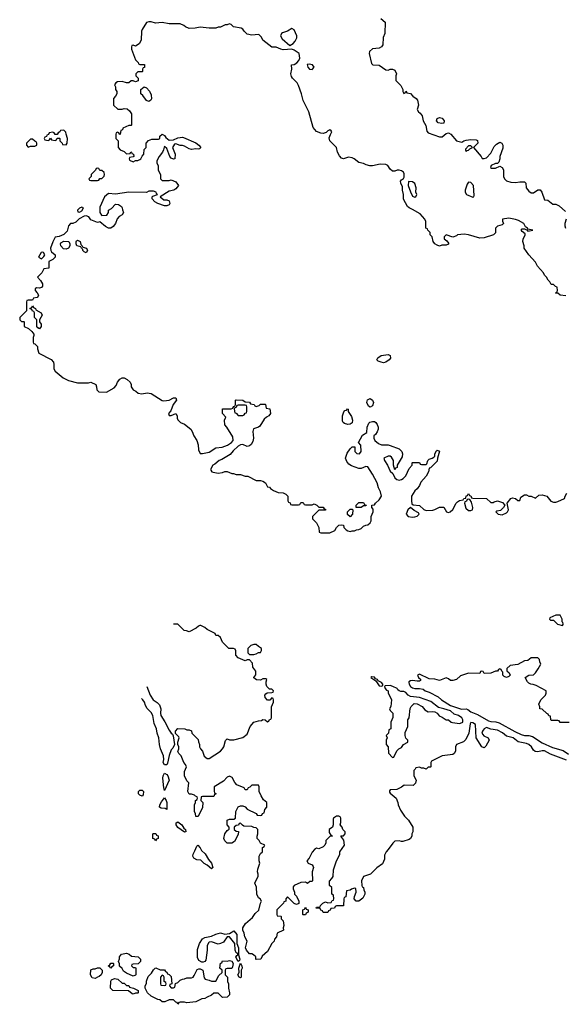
# Model space of a CAD drawing. Header units: inches. Extents: x 2535814 to 2694957, y 540737 to 728403.
# Tile 12 of 106: x 2543794 to 2548676, y 636586 to 645394. Entities that reach past the tile are written whole.
import ezdxf

# ---------------------------------------------------------------- set-up
doc = ezdxf.new("R2010")
doc.units = ezdxf.units.IN
doc.header["$MEASUREMENT"] = 0
doc.layers.add('C5643', color=7, linetype='Continuous')
doc.layers.add('C5644', color=7, linetype='Continuous')

msp = doc.modelspace()

# ---------------------------------------------------------------- linework, layer by layer
at = {"layer": 'C5643', "color": 5, "elevation": 40}
for points in [[(2548687, 638770), (2548544.5, 638824.5), (2548490, 638852.1), (2548470, 638854.7), (2548430, 638845.1), (2548407.7, 638847.7), (2548390, 638858), (2548372.8, 638890), (2548349.6, 638910), (2548330, 638918.8), (2548255.3, 638935.3), (2548210, 638969.7), (2548150, 638984.2), (2548113.9, 639013.9), (2548070, 639037.3), (2548010, 639048.3), (2547970, 639061), (2547950, 639050.9), (2547940.6, 639039.4), (2547933.8, 639030), (2547930.3, 639010), (2547947.7, 638987.7), (2547986, 638970), (2547995.5, 638950), (2547964.4, 638895.6), (2547950, 638879.3), (2547930, 638889.3), (2547876.9, 638970), (2547871.1, 639090), (2547850, 639105.2), (2547832, 639108), (2547825.4, 639094.6), (2547814, 639010), (2547785.4, 638954.6), (2547765.4, 638934.6), (2547702, 638910), (2547692, 638890), (2547694, 638850), (2547682, 638830), (2547670, 638822), (2547572.7, 638807.3), (2547478, 638762), (2547474, 638750), (2547474, 638710), (2547470, 638706), (2547450, 638706), (2547431.6, 638688.4), (2547410, 638698), (2547390, 638698), (2547370, 638708), (2547338, 638702), (2547334, 638690), (2547322, 638678), (2547322, 638630), (2547342, 638590), (2547335.3, 638564.7), (2547316, 638544), (2547232.7, 638547.3), (2547211.6, 638528.4), (2547170, 638508), (2547110, 638506), (2547103.6, 638496.4), (2547103.6, 638483.6), (2547110, 638474), (2547162, 638430), (2547178, 638390), (2547181, 638370), (2547202, 638322), (2547238, 638270), (2547274, 638234), (2547310.7, 638170.7), (2547311.6, 638128.4), (2547302, 638110), (2547302, 638090), (2547292, 638070), (2547279.8, 638060.2), (2547223.1, 638043.1), (2547210, 638042), (2547190, 638048), (2547150, 638046), (2547131.6, 638028.4), (2547092, 637970), (2547072, 637950), (2547059.6, 637920.4), (2547056.9, 637883.1), (2547038.8, 637841.2), (2546990, 637808), (2546934, 637750), (2546871.6, 637728.4), (2546852, 637690), (2546854, 637650), (2546858, 637638), (2546871.6, 637631.6), (2546872, 637610), (2546882, 637590), (2546882, 637570), (2546863.6, 637536.4), (2546830, 637508.7), (2546806, 637510), (2546786, 637530), (2546788.4, 637551.6), (2546806, 637590), (2546802, 637622), (2546790, 637626), (2546763.6, 637616.4), (2546750, 637606), (2546718, 637602), (2546712, 637548), (2546698, 637542), (2546694, 637530), (2546692.7, 637467.3), (2546630, 637466), (2546618, 637462), (2546610, 637446), (2546578, 637442), (2546572.7, 637427.3), (2546558, 637422), (2546550, 637406), (2546510, 637406), (2546502, 637422), (2546487.3, 637427.3), (2546482, 637442), (2546446, 637446), (2546450, 637454), (2546482, 637458), (2546486, 637470), (2546506, 637490), (2546530, 637502), (2546550, 637494), (2546582, 637498), (2546590, 637514), (2546602, 637518), (2546606, 637530), (2546602, 637562), (2546586, 637570), (2546586, 637630), (2546566, 637650), (2546567.3, 637687.3), (2546588, 637710), (2546598, 637730), (2546602, 637790), (2546628, 637870), (2546642, 637890), (2546657.2, 637930), (2546659, 637950), (2546699, 638010), (2546692.9, 638052.9), (2546666, 638090), (2546670, 638094), (2546690, 638094), (2546706, 638110), (2546706, 638130), (2546686, 638150), (2546678, 638170), (2546662, 638190), (2546668.9, 638211.1), (2546668.7, 638250), (2546662, 638262), (2546650, 638268.7), (2546630, 638268), (2546602, 638250), (2546598, 638242), (2546598, 638190), (2546592, 638170), (2546562, 638150), (2546563.6, 638123.6), (2546578, 638098), (2546594, 638090), (2546570, 638086), (2546534, 638050), (2546534, 638030), (2546524.7, 638010), (2546510, 637995.3), (2546470, 637978), (2546450, 637982), (2546432, 637970), (2546410, 637948), (2546385.4, 637894.6), (2546364.7, 637870), (2546374, 637850), (2546410, 637834), (2546419.6, 637819.6), (2546422, 637810), (2546411.3, 637770), (2546414, 637690), (2546410, 637686), (2546390, 637686), (2546370, 637668), (2546350, 637678), (2546310, 637675.3), (2546250, 637648), (2546242, 637638), (2546239.6, 637619.6), (2546252, 637590), (2546252.7, 637572.7), (2546270, 637554), (2546292, 637510), (2546292.7, 637487.3), (2546270, 637478), (2546250, 637488), (2546190, 637546), (2546174, 637530), (2546174, 637510), (2546158, 637502), (2546154, 637490), (2546094, 637430), (2546094, 637390), (2546098, 637378), (2546130, 637374), (2546134, 637370), (2546134, 637350), (2546151.6, 637331.6), (2546158, 637290), (2546152, 637270), (2546154, 637250), (2546098, 637222), (2546092, 637190), (2546072.7, 637167.3), (2546072, 637150), (2546051.1, 637128.9), (2546010, 637058), (2545964.7, 637015.3), (2545952, 636990), (2545910, 636986), (2545906, 636990), (2545906, 637010), (2545886, 637030), (2545870, 637038), (2545850, 637038), (2545822, 637070), (2545815.3, 637090), (2545828.7, 637150), (2545809.4, 637189.4), (2545802, 637222), (2545790, 637248), (2545789.3, 637270), (2545814, 637310), (2545877.2, 637362.8), (2545902, 637398), (2545932.5, 637427.5), (2545948.7, 637491.3), (2545958, 637510), (2545946, 637530), (2545930, 637538), (2545915.3, 637570), (2545913.6, 637633.6), (2545898, 637670), (2545928.4, 637731.6), (2545928.7, 637750), (2545922, 637770), (2545924.7, 637795.3), (2545942, 637850), (2545935.3, 637870), (2545938, 637910), (2545950, 637934), (2545966, 637950), (2545966, 637990), (2545982, 637998), (2545986, 638010), (2545950, 638026), (2545938, 638050), (2545918, 638070), (2545918, 638090), (2545926, 638110), (2545926, 638150), (2545910, 638166), (2545888.4, 638168.4), (2545870, 638178), (2545800.4, 638180.4), (2545787.3, 638187.3), (2545770, 638206), (2545758, 638202), (2545752.7, 638187.3), (2545730, 638186), (2545714, 638170), (2545714, 638150), (2545730, 638134), (2545752, 638132), (2545750, 638106), (2545716.9, 638043.1), (2545691.6, 638028.4), (2545650, 638026), (2545628.4, 638048.4), (2545622, 638070), (2545629.3, 638110.7), (2545650, 638142), (2545667.3, 638152.7), (2545668, 638170), (2545649, 638190), (2545650, 638234), (2545670, 638242), (2545710, 638242), (2545726, 638250), (2545728, 638310), (2545750, 638352), (2545770, 638362), (2545790, 638362), (2545810, 638352), (2545830, 638332), (2545910, 638294), (2545918, 638278), (2545950, 638274), (2545962, 638278), (2545967.3, 638292.7), (2545982, 638298), (2545986, 638330), (2546006, 638350), (2546006, 638390), (2545976.4, 638416.4), (2545955.3, 638450), (2545938, 638490), (2545938, 638530), (2545930, 638546), (2545870, 638546), (2545852.7, 638527.3), (2545838, 638522), (2545830, 638506), (2545810, 638506), (2545802, 638522), (2545738, 638550), (2545718, 638570), (2545694.6, 638614.6), (2545670, 638628), (2545650, 638618), (2545616.8, 638583.2), (2545534, 638530), (2545534, 638490), (2545538, 638478), (2545552, 638470), (2545538, 638462), (2545530, 638446), (2545430, 638446), (2545418, 638442), (2545414, 638410), (2545431.3, 638391.3), (2545430, 638346), (2545390, 638266), (2545370, 638266), (2545368, 638290), (2545358, 638310), (2545358, 638370), (2545366, 638390), (2545366, 638410), (2545382, 638418), (2545386, 638430), (2545382, 638442), (2545367.3, 638447.3), (2545358, 638458), (2545330, 638466), (2545310, 638466), (2545298, 638490), (2545307.3, 638567.3), (2545290, 638586), (2545268, 638630), (2545268, 638670), (2545286, 638710), (2545278, 638730), (2545262, 638750), (2545238, 638810), (2545218, 638830), (2545208.9, 638848.9), (2545218, 638870), (2545218, 638890), (2545208, 638910), (2545208, 638930), (2545222, 638970), (2545219, 638979), (2545188, 639008), (2545188.4, 639028.4), (2545210, 639054), (2545271.1, 639051.1), (2545290, 639042), (2545310, 639042), (2545331.1, 639031.1), (2545334, 639010), (2545390, 638954), (2545392.7, 638932.7), (2545402, 638910), (2545402, 638890), (2545411.1, 638871.1), (2545430.7, 638850.7), (2545446, 638806), (2545470, 638784.7), (2545490, 638784.7), (2545590, 638851.3), (2545608.7, 638870), (2545622, 638890), (2545634.6, 638945.4), (2545650, 638962), (2545672.7, 638952.7), (2545710, 638951.3), (2545790, 638971.3), (2545830, 639002), (2545855.3, 639070), (2545889.1, 639110.9), (2545930, 639122), (2545956.4, 639123.6), (2545970, 639134), (2545991.6, 639131.6), (2546010, 639114), (2546022, 639118), (2546030, 639134), (2546042, 639138), (2546046, 639150), (2546047.3, 639247.3), (2546066, 639290), (2546066, 639310), (2546062, 639322), (2546050, 639326), (2546032, 639308), (2546010, 639308), (2545989.1, 639329.1), (2545988, 639350), (2545996.4, 639363.6), (2546008.4, 639371.6), (2546050, 639374), (2546062, 639378), (2546066, 639390), (2546050, 639406), (2546030, 639406), (2546006, 639430), (2545998, 639450), (2545998, 639470), (2546006, 639490), (2545996.4, 639496.4), (2545970, 639498), (2545950, 639486), (2545912.7, 639487.3), (2545890, 639506), (2545888, 639510), (2545907.3, 639532.7), (2545907.3, 639567.3), (2545880.4, 639600.4), (2545876.4, 639636.4), (2545850, 639666), (2545830, 639666), (2545810, 639658), (2545750, 639686), (2545728.4, 639708.4), (2545727.3, 639747.3), (2545722, 639762), (2545707.3, 639767.3), (2545666, 639770), (2545610, 639826), (2545590, 639866), (2545570, 639886), (2545550, 639886), (2545542, 639902), (2545470, 639938), (2545450, 639958), (2545414.6, 639974.6), (2545405.4, 639974.6), (2545394, 639970), (2545374, 639950), (2545310, 639918), (2545287.3, 639927.3), (2545266, 639930), (2545210, 639986), (2545170, 639986)], [(2548592.6, 640000), (2548606.4, 639986.4), (2548650, 639974), (2548658, 639982), (2548658, 639990), (2548652.8, 640000)], [(2548710, 639106), (2548630, 639106), (2548622, 639122), (2548610, 639126), (2548550, 639126), (2548546, 639130), (2548542, 639162), (2548530, 639166), (2548522, 639182), (2548510, 639186), (2548470, 639226), (2548448.9, 639228.9), (2548447.3, 639247.3), (2548438, 639270), (2548458, 639310), (2548498, 639350), (2548506, 639370), (2548506, 639390), (2548416.4, 639436.4), (2548387.3, 639447.3), (2548368.4, 639448.4), (2548350, 639458), (2548338, 639470), (2548318, 639510), (2548348.4, 639531.6), (2548390, 639534), (2548410, 639552), (2548433.6, 639586.4), (2548458, 639630), (2548448.4, 639648.4), (2548446, 639670), (2548430, 639686), (2548370, 639686), (2548339.6, 639660.4), (2548310, 639658), (2548250, 639626), (2548183.6, 639616.4), (2548154, 639590), (2548154, 639570), (2548174, 639550), (2548182, 639530), (2548170, 639518), (2548151.1, 639508.9), (2548130, 639518), (2548118, 639530), (2548118, 639558), (2548107.3, 639567.3), (2548102, 639582), (2548090, 639586), (2548078, 639582), (2548070, 639566), (2548050, 639566), (2548010, 639548), (2547950, 639546), (2547942, 639562), (2547930, 639566), (2547918, 639562), (2547910, 639546), (2547810, 639548.7), (2547736.9, 639523.1), (2547702, 639490), (2547670, 639482), (2547650, 639482), (2547630, 639498), (2547610, 639506), (2547550, 639482), (2547510, 639495.3), (2547456.4, 639496.4), (2547370, 639538), (2547354, 639530), (2547362, 639510), (2547382, 639490), (2547376.9, 639483.1), (2547370, 639478), (2547350, 639475.3), (2547310, 639482.7), (2547290, 639479.3), (2547276, 639470), (2547275.3, 639464.7), (2547277.6, 639450), (2547291.8, 639430), (2547310, 639418.2), (2547330, 639410.3), (2547370.5, 639410.5), (2547404.7, 639404.7), (2547422.8, 639390), (2547459.2, 639379.2), (2547537.3, 639337.3), (2547569.5, 639309.5), (2547650, 639260.2), (2547747.1, 639227.1), (2547789.3, 639229.3), (2547804.1, 639224.1), (2547830, 639203.2), (2547890, 639179), (2547990, 639122.9), (2548010, 639115.2), (2548053.4, 639113.4), (2548084, 639104), (2548225.6, 639025.6), (2548280.4, 639000.4), (2548310, 638991), (2548350, 638989.3), (2548381.8, 638981.8), (2548470, 638924.7), (2548562.7, 638882.7), (2548656.6, 638856.6), (2548704.5, 638824.5)], [(2544930.3, 639429.8), (2544960.8, 639350), (2544989.5, 639309.5), (2545025.1, 639285.1), (2545044.8, 639264.8), (2545057.1, 639230), (2545052.8, 639190), (2545056.9, 639170), (2545093.8, 639113.8), (2545130, 639038.8), (2545150, 639011), (2545162, 639002), (2545167.5, 638987.5), (2545178, 638910), (2545163.4, 638876.6), (2545150, 638861.2), (2545130.6, 638810.6), (2545117.3, 638742.7), (2545110, 638729.5), (2545090, 638727), (2545078, 638750), (2545083.1, 638776.9), (2545080.4, 638810), (2545054.6, 638870), (2545045.3, 638910), (2545039.2, 638970), (2545023.6, 639010), (2545016.9, 639050), (2544996.8, 639096.8), (2544985.1, 639170), (2544970, 639195.6), (2544933.5, 639233.5), (2544919.1, 639259.1), (2544910, 639288.7), (2544895.1, 639310), (2544883.1, 639320.3)]]:
    msp.add_lwpolyline(points, dxfattribs=at)
for points in [[(2545910, 639806), (2545890, 639806), (2545863.6, 639796.4), (2545834, 639770), (2545834, 639730), (2545850, 639714), (2545890, 639714), (2545910, 639722), (2545930, 639734), (2545950, 639734), (2545958, 639750), (2545958, 639770), (2545930, 639786)], [(2546944.1, 639515.9), (2546936, 639510), (2546979.9, 639479.9), (2547010, 639436), (2547030, 639430.8), (2547042, 639438), (2547043.7, 639450), (2547030, 639466), (2547000.1, 639480.1), (2546995.1, 639490), (2546978, 639498), (2546970, 639512)], [(2547110, 639436.4), (2547064.9, 639435.1), (2547058, 639430), (2547064.7, 639410), (2547076.9, 639396.9), (2547091.3, 639390), (2547092, 639372), (2547122, 639310), (2547114, 639250), (2547102, 639230), (2547110, 639214), (2547134, 639190), (2547132.7, 639152.7), (2547114, 639110), (2547114, 639050), (2547098, 639042), (2547094, 639010), (2547074, 638990), (2547082, 638970), (2547074, 638950), (2547074, 638910), (2547092, 638890), (2547092.7, 638832.7), (2547130, 638794), (2547142, 638798), (2547170, 638854), (2547186, 638870), (2547210, 638882), (2547228.9, 638911.1), (2547266, 638930), (2547266, 638950), (2547250, 638966), (2547242, 638990), (2547243.1, 639016.9), (2547268, 639070), (2547268, 639130), (2547278, 639150), (2547288.9, 639231.1), (2547298, 639250), (2547324, 639276), (2547350, 639274.8), (2547396, 639250), (2547419.8, 639219.8), (2547450, 639202), (2547490, 639204.7), (2547510, 639201), (2547530.7, 639190.7), (2547546, 639166), (2547575.3, 639155.3), (2547610, 639132), (2547631.6, 639131.6), (2547654, 639110), (2547665.4, 639105.4), (2547730, 639098), (2547754, 639106), (2547758, 639110), (2547759, 639130), (2547751.5, 639150), (2547719, 639170), (2547681.4, 639181.4), (2547649.2, 639210), (2547588, 639230), (2547540.1, 639240.1), (2547473.4, 639293.4), (2547370, 639330.7), (2547290, 639338.4), (2547270, 639351.6), (2547250, 639376.4), (2547230, 639384.7), (2547204.1, 639384.1), (2547190, 639388.7), (2547177.7, 639397.7), (2547170.6, 639410.5), (2547132.3, 639430)], [(2545090, 638498), (2545082.9, 638522.9), (2545074.3, 638610), (2545076.9, 638630), (2545090, 638654.4), (2545110, 638643), (2545120.4, 638630), (2545132, 638590)], [(2544890, 638448), (2544870, 638458), (2544858, 638470), (2544858, 638490), (2544870, 638502), (2544890, 638502), (2544902, 638490), (2544899.6, 638460.4)], [(2545110, 638329.4), (2545096.4, 638336.4), (2545060.4, 638340.4), (2545046, 638350), (2545048, 638370), (2545061.5, 638398.5), (2545090, 638432), (2545104.9, 638410), (2545110, 638392)], [(2545270, 638126), (2545207.6, 638167.6), (2545195.1, 638190), (2545194, 638210), (2545210, 638217.1), (2545244.9, 638190), (2545262.8, 638162.8), (2545278.8, 638150), (2545282, 638130)], [(2545010, 638048), (2545002, 638062), (2544986, 638070), (2544986, 638110), (2544990, 638114), (2545012.7, 638112.7), (2545018, 638098), (2545031.6, 638091.6), (2545032, 638070), (2545018, 638062)], [(2545510, 637799), (2545471.8, 637831.8), (2545445.1, 637845.1), (2545414.2, 637874.2), (2545378.6, 637878.6), (2545352.7, 637892.7), (2545344, 637910), (2545345.2, 637930), (2545362, 637958), (2545378.6, 638001.4), (2545388.7, 638010), (2545410, 637986.8), (2545422.2, 637962.2), (2545452.6, 637932.6), (2545482, 637882), (2545510.4, 637850), (2545521, 637810)], [(2546330, 637386), (2546326, 637390), (2546326, 637430), (2546342, 637438), (2546350, 637454), (2546358, 637438), (2546374, 637430), (2546374, 637410), (2546358, 637402), (2546350, 637386)], [(2545750, 636968), (2545728.7, 637008.7), (2545736.4, 637023.6), (2545746, 637030), (2545742, 637042), (2545730, 637046), (2545722, 637070), (2545718, 637130), (2545670, 637189), (2545650, 637188.7), (2545618, 637142), (2545590.9, 637129.1), (2545570, 637124), (2545510, 637144), (2545490, 637142), (2545483.5, 637136.5), (2545471, 637110), (2545471, 637070), (2545458.8, 636981.2), (2545451.1, 636968.9), (2545436.9, 636963.1), (2545423.1, 636963.1), (2545397.2, 636977.2), (2545383.7, 637003.7), (2545384.7, 637075.3), (2545402, 637130), (2545429.5, 637170.5), (2545450, 637184.7), (2545510, 637194.8), (2545550, 637214), (2545590, 637224), (2545630, 637214.8), (2545670, 637218.8), (2545710, 637244), (2545736.3, 637210), (2545736, 637130), (2545751.3, 637090), (2545751.3, 637030), (2545764.7, 636990), (2545762, 636978)], [(2544810, 636914), (2544830, 636914), (2544834, 636910), (2544834, 636850), (2544830, 636846), (2544810, 636838), (2544750, 636866), (2544723.1, 636883.1), (2544710, 636906), (2544688.4, 636928.4), (2544687.3, 636947.3), (2544678, 636970), (2544687.3, 636992.7), (2544688.4, 637011.6), (2544704.7, 637035.3), (2544750, 637042.8), (2544773.2, 637033.2), (2544795.3, 637015.3), (2544854, 637010), (2544874, 636990), (2544874, 636970), (2544852.7, 636947.3), (2544810, 636946), (2544798, 636942), (2544794, 636930)], [(2545610, 636648), (2545570, 636686), (2545530, 636686), (2545511.6, 636668.4), (2545471.6, 636648.4), (2545450, 636638), (2545423.6, 636636.4), (2545371.1, 636608.9), (2545290, 636598), (2545270, 636606), (2545230, 636606), (2545218, 636602), (2545210, 636586), (2545202, 636602), (2545190, 636606), (2545170, 636626), (2545130, 636626), (2545091.6, 636608.4), (2545070, 636608), (2545047.3, 636627.3), (2545030, 636628), (2544970, 636658), (2544938, 636690), (2544918, 636730), (2544918, 636750), (2544927.3, 636772.7), (2544928.4, 636791.6), (2544944, 636836), (2544974.6, 636865.4), (2544990, 636894), (2545006, 636910), (2545011.6, 636911.6), (2545050, 636894), (2545090, 636894), (2545098, 636878), (2545110, 636874), (2545118, 636858), (2545130, 636854), (2545150, 636834), (2545154, 636770), (2545138, 636762), (2545134, 636750), (2545150, 636734), (2545170, 636734), (2545182, 636738), (2545187.3, 636772.7), (2545210, 636782), (2545230, 636802), (2545250, 636812), (2545267.3, 636812.7), (2545290, 636822), (2545330, 636822), (2545346, 636830), (2545356.4, 636843.6), (2545374.6, 636885.4), (2545383.1, 636896.9), (2545396.4, 636903.6), (2545410, 636904.7), (2545432, 636890), (2545443.6, 636823.6), (2545454, 636810), (2545490, 636802), (2545510, 636792), (2545550, 636794), (2545576.4, 636843.6), (2545606, 636870), (2545606, 636890), (2545586, 636910), (2545590, 636954), (2545602, 636958), (2545610, 636974), (2545650, 636972), (2545670, 636978), (2545691.3, 636971.3), (2545704.7, 636950), (2545699.6, 636920.4), (2545692.7, 636907.3), (2545650, 636906), (2545638, 636902), (2545634, 636890), (2545634, 636850), (2545654, 636830), (2545654, 636790), (2545662, 636770), (2545662, 636730), (2545671.3, 636690), (2545670.7, 636669.3), (2545651.1, 636648.9)], [(2544470, 636818), (2544442, 636822), (2544428, 636850), (2544430, 636894), (2544450, 636902), (2544470, 636902), (2544490, 636912), (2544510, 636912), (2544531.3, 636891.3), (2544532, 636870), (2544522, 636850), (2544505.4, 636834.6), (2544490, 636828)], [(2544610, 636908), (2544602, 636922), (2544590, 636926), (2544588.4, 636931.6), (2544602, 636938), (2544610, 636954), (2544630, 636954), (2544634, 636950), (2544634, 636930), (2544618, 636922)], [(2545770, 636822), (2545758, 636830), (2545746, 636850), (2545758, 636870), (2545755.3, 636910), (2545770, 636954), (2545782, 636930), (2545784.7, 636910), (2545774.8, 636890), (2545776, 636830)], [(2544710, 636774), (2544730, 636774), (2544750, 636754), (2544770, 636754), (2544778, 636738), (2544811.6, 636731.6), (2544854, 636710), (2544854, 636690), (2544850, 636686), (2544830, 636686), (2544810, 636678), (2544800.4, 636680.4), (2544767.3, 636707.3), (2544628.4, 636708.4), (2544606, 636730), (2544608.4, 636791.6), (2544616.4, 636803.6), (2544643.1, 636816.9), (2544671.6, 636811.6)], [(2545070, 636846), (2545054, 636830), (2545054, 636770), (2545058, 636758), (2545090, 636754), (2545102, 636758), (2545106, 636770), (2545102, 636782), (2545086, 636790), (2545086, 636830), (2545082, 636842)]]:
    msp.add_lwpolyline(points, close=True, dxfattribs=at)
at = {"layer": 'C5644', "color": 5, "elevation": 40}
for points in [[(2548682, 642922), (2548630, 642928), (2548610, 642946), (2548590, 642946), (2548588, 642950), (2548602, 642958), (2548606, 642970), (2548602, 643002), (2548587.3, 643007.3), (2548570, 643026), (2548550, 643026), (2548546, 643030), (2548538, 643050), (2548523.1, 643063.1), (2548508, 643090), (2548489.1, 643109.1), (2548482, 643130), (2548428, 643190), (2548410, 643226), (2548349.1, 643289.1), (2548309, 643350), (2548309, 643370), (2548295.3, 643410), (2548298, 643430), (2548318, 643470), (2548318, 643478), (2548290, 643498), (2548282, 643510), (2548290, 643522), (2548310, 643522), (2548330, 643514), (2548338, 643518), (2548334, 643510), (2548342, 643502), (2548386, 643510), (2548340.4, 643520.4), (2548338, 643530), (2548321.2, 643541.2), (2548303.7, 643570), (2548257, 643597), (2548230, 643607.1), (2548170, 643617.2), (2548114, 643610), (2548114, 643590), (2548122, 643570), (2548110, 643558), (2548070, 643548), (2548052, 643530), (2548050, 643486), (2548034, 643470), (2547950, 643442), (2547910, 643438), (2547810, 643468.7), (2547770, 643474), (2547710, 643468), (2547701, 643459), (2547670, 643448.7), (2547610, 643468), (2547592, 643450), (2547592.7, 643432.7), (2547616.9, 643416.9), (2547630, 643394), (2547630, 643386), (2547610, 643378), (2547570, 643378), (2547550, 643368.7), (2547530, 643375.3), (2547509.5, 643389.5), (2547494, 643410), (2547486, 643450), (2547466, 643470), (2547466, 643490), (2547446, 643510), (2547442, 643522), (2547428, 643530), (2547427.3, 643587.3), (2547418, 643610), (2547378, 643658), (2547310, 643697.2), (2547278, 643710), (2547263.1, 643723.1), (2547228.4, 643788.4), (2547228.7, 643830), (2547219, 643870), (2547218, 643898), (2547204, 643930), (2547202, 643950), (2547210, 643962), (2547228.4, 643971.6), (2547234, 643986), (2547233.6, 644013.6), (2547228, 644030), (2547210, 644042), (2547190, 644048), (2547172.7, 644047.3), (2547150, 644038), (2547130, 644038), (2547110, 644058), (2547089.1, 644089.1), (2547070, 644097.2), (2547018, 644102), (2546950, 644085.2), (2546925.6, 644085.6), (2546894.6, 644094.6), (2546870, 644108), (2546830, 644115.3), (2546788, 644150), (2546770, 644159), (2546736.9, 644163.1), (2546690, 644148.7), (2546674.6, 644154.6), (2546654.6, 644174.6), (2546638, 644210), (2546628.7, 644250), (2546569, 644310), (2546564, 644336), (2546573.6, 644366.4), (2546588, 644390), (2546580.4, 644400.4), (2546570, 644408), (2546550, 644398), (2546536, 644384), (2546510, 644375.3), (2546490, 644377.2), (2546450, 644394), (2546419, 644430), (2546382, 644570), (2546329, 644670), (2546315.3, 644730), (2546290, 644806), (2546278, 644830), (2546235.3, 644870), (2546225.6, 644885.6), (2546219, 644910), (2546228, 644950), (2546226, 644990), (2546250, 644992), (2546273.2, 645006.8), (2546292.7, 645027.3), (2546301.2, 645050), (2546294, 645090), (2546250, 645122), (2546230, 645128.7), (2546150, 645124), (2546129.3, 645129.3), (2546090, 645148.7), (2546050, 645149.2), (2545968.7, 645210), (2545957.2, 645237.2), (2545938, 645258), (2545930, 645262), (2545870, 645255.3), (2545830, 645264), (2545802, 645290), (2545790, 645308), (2545776.4, 645316.4), (2545708.4, 645328.4), (2545686, 645350), (2545670, 645358), (2545651.6, 645348.4), (2545632.7, 645347.3), (2545590, 645328), (2545570, 645328), (2545550, 645318), (2545490, 645318), (2545410, 645328), (2545363.6, 645316.4), (2545310, 645315.3), (2545278, 645330), (2545263.1, 645343.1), (2545230, 645355.3), (2545130, 645358), (2545070, 645368), (2545010, 645364), (2544970, 645375.3), (2544950, 645375.3), (2544930, 645368), (2544890, 645306), (2544884.7, 645290), (2544882, 645210), (2544863.6, 645176.4), (2544830, 645158), (2544810, 645166), (2544798, 645162), (2544794, 645150), (2544794, 645130), (2544830, 645034), (2544854, 645010), (2544858, 644998), (2544870, 644994), (2544910, 644994), (2544912, 644990), (2544910, 644966), (2544898, 644962), (2544894, 644950), (2544894, 644930), (2544890, 644926), (2544850, 644926), (2544834, 644910), (2544834, 644890), (2544854, 644870), (2544852.7, 644847.3), (2544830, 644838), (2544810, 644846), (2544790, 644846), (2544770, 644828), (2544750, 644828), (2544710, 644842), (2544670, 644838), (2544654, 644830), (2544642, 644810), (2544651.6, 644791.6), (2544652, 644770), (2544662, 644750), (2544662, 644730), (2544651.1, 644708.9), (2544632, 644690), (2544634, 644630), (2544672.7, 644592.7), (2544710, 644592), (2544730, 644598), (2544756, 644596), (2544776.9, 644576.9), (2544794, 644550), (2544794, 644450), (2544790, 644446), (2544770, 644448), (2544718, 644422), (2544712.7, 644407.3), (2544698, 644402), (2544694, 644370), (2544690, 644366), (2544682, 644382), (2544670, 644386), (2544658, 644382), (2544654, 644370), (2544654, 644330), (2544674, 644310), (2544674, 644250), (2544694, 644230), (2544730, 644214), (2544750, 644194), (2544782, 644198), (2544788.4, 644211.6), (2544794, 644210), (2544798, 644198), (2544811.6, 644191.6), (2544814, 644170), (2544810, 644166), (2544778, 644162), (2544774, 644150), (2544778, 644138), (2544810, 644122), (2544830, 644134), (2544850, 644134), (2544870, 644142), (2544878, 644150), (2544890, 644174), (2544906, 644190), (2544908.4, 644231.6), (2544926, 644250), (2544926, 644290), (2544947.3, 644312.7), (2544975.3, 644324.7), (2545036.4, 644323.6), (2545048, 644332), (2545049.1, 644350.9), (2545069.3, 644370.7), (2545090, 644358), (2545100.7, 644340.7), (2545130, 644316), (2545170, 644318.8), (2545210, 644337.3), (2545250, 644342.8), (2545259.8, 644339.8), (2545370.6, 644290.6), (2545398, 644270), (2545414, 644250), (2545402, 644238), (2545390, 644235.3), (2545370, 644239), (2545330, 644233.2), (2545310, 644237.2), (2545270, 644262.7), (2545250, 644269.3), (2545230, 644269.4), (2545190, 644282.7), (2545180.5, 644279.5), (2545160.7, 644250), (2545184, 644190), (2545182, 644150), (2545170, 644145.2), (2545150, 644154), (2545137.2, 644170), (2545110, 644242), (2545090, 644258), (2545086, 644254), (2545081, 644230), (2545070.7, 644209.3), (2545042, 644170), (2545022, 644130), (2545022, 644110), (2545031.6, 644088.4), (2545032, 644050), (2545052.7, 644007.3), (2545054, 643970), (2545070, 643954), (2545130, 643954), (2545150, 643962), (2545190, 643942), (2545216, 643910), (2545190, 643882), (2545172, 643870), (2545130, 643859.5), (2545052, 643810), (2545083.6, 643783.6), (2545110, 643782), (2545130, 643772), (2545138, 643750), (2545130, 643738), (2545110, 643729), (2545088.9, 643728.9), (2545030, 643748), (2545003.1, 643763.1), (2544978, 643790), (2544978, 643810), (2544984, 643816), (2545026, 643830), (2545018, 643838), (2545015.3, 643850), (2544990, 643859), (2544950, 643859), (2544930, 643848.7), (2544770, 643851.6), (2544650, 643834), (2544590, 643839.5), (2544553.4, 643810), (2544510, 643718), (2544511.3, 643670), (2544526.4, 643646.4), (2544530, 643642), (2544573.6, 643646.4), (2544588, 643670), (2544588.7, 643690), (2544614.6, 643705.4), (2544650, 643742), (2544679.6, 643739.6), (2544703.6, 643723.6), (2544711.6, 643711.6), (2544712.7, 643692.7), (2544722, 643670), (2544711.1, 643648.9), (2544685.4, 643634.6), (2544666.4, 643613.6), (2544651, 643570), (2544630, 643544), (2544610, 643529), (2544590, 643529), (2544563.2, 643543.2), (2544510, 643586), (2544490, 643578), (2544430, 643602), (2544411.4, 643631.4), (2544390, 643638), (2544370, 643636), (2544327.5, 643612.5), (2544297.5, 643582.5), (2544270.6, 643569.4), (2544250, 643569.3), (2544230, 643548.7), (2544217.5, 643502.5), (2544188.2, 643471.8), (2544146, 643454), (2544110, 643448), (2544090, 643406), (2544071, 643350), (2544071.3, 643330), (2544078, 643318), (2544112, 643290), (2544111.3, 643270), (2544090, 643248), (2544054, 643230), (2544054, 643170), (2544010, 643166), (2543992, 643130), (2543952, 643090), (2543979.8, 643059.8), (2543998.8, 643030), (2543998.8, 643010), (2543990, 642999), (2543970, 642993.2), (2543945.4, 642994.6), (2543932.7, 642987.3), (2543932, 642970), (2543950.9, 642950.9), (2543962, 642930), (2543959.6, 642920.4), (2543950, 642908), (2543918, 642902), (2543910, 642886), (2543870, 642886), (2543858, 642882), (2543854, 642870), (2543854, 642790), (2543794, 642730), (2543794, 642710), (2543810, 642694), (2543830, 642694), (2543834, 642690), (2543834, 642650), (2543874, 642630), (2543903.6, 642603.6), (2543919.6, 642579.6), (2543922, 642570), (2543914, 642550), (2543914, 642510), (2543918, 642498), (2543930, 642494), (2543954, 642470), (2543954, 642450), (2543964.7, 642410), (2544074.4, 642354.4), (2544096, 642330), (2544101, 642310), (2544101, 642270), (2544111, 642250), (2544182, 642190), (2544230, 642166.8), (2544310, 642144.7), (2544410, 642144.7), (2544430, 642152), (2544474, 642130), (2544482, 642110), (2544483.6, 642083.6), (2544503.6, 642063.6), (2544570, 642062), (2544640.4, 642099.6), (2544658, 642122), (2544670, 642152), (2544690, 642178), (2544710, 642191.3), (2544730, 642191), (2544755.3, 642175.3), (2544782, 642150), (2544791.3, 642130), (2544792, 642110), (2544810, 642082), (2544834, 642070), (2544852.7, 642052.7), (2544886, 642046), (2544935.3, 642055.3), (2544970, 642051), (2545070, 641986), (2545083.5, 641983.5), (2545130, 641991), (2545169.4, 642010.6), (2545190.4, 642010.4), (2545197.3, 641990), (2545167.5, 641952.5), (2545145.2, 641894.8), (2545126.8, 641870), (2545130, 641854), (2545150, 641852), (2545190, 641872), (2545202, 641850), (2545202, 641830), (2545210, 641814), (2545234, 641790), (2545270, 641774), (2545324.7, 641730), (2545338, 641710), (2545351.3, 641670), (2545378, 641630), (2545391.1, 641591.1), (2545392.7, 641547.3), (2545410, 641512), (2545430, 641512), (2545490, 641526), (2545550, 641564.7), (2545606, 641570), (2545652.5, 641587.5), (2545690, 641611), (2545705.2, 641630), (2545701.2, 641661.2), (2545648, 641750), (2545629, 641770), (2545628, 641810), (2545638, 641838), (2545608.7, 641870), (2545610, 641912), (2545687.3, 641912.7), (2545702, 641918), (2545710, 641934), (2545722, 641938), (2545726, 641950), (2545726, 641990), (2545730, 641994), (2545791.6, 641991.6), (2545810, 641974), (2545850, 641972), (2545858, 641958), (2545891.6, 641951.6), (2545898, 641938), (2545910, 641934), (2545936.4, 641943.6), (2545950, 641954), (2545990, 641954), (2545994, 641950), (2545998, 641918), (2546032, 641912), (2546038, 641870), (2546022, 641850), (2546001, 641839), (2545980.7, 641819.3), (2545942, 641758), (2545930.8, 641749.2), (2545887.5, 641732.5), (2545878.8, 641710), (2545887.3, 641650), (2545879.3, 641620.7), (2545865.5, 641594.5), (2545850, 641581.2), (2545830, 641577.2), (2545790, 641592.3), (2545770, 641589.3), (2545750, 641579.3), (2545703.5, 641536.5), (2545677.3, 641502.7), (2545601.4, 641458.6), (2545578, 641450), (2545541, 641419), (2545522, 641410), (2545502, 641370), (2545503.6, 641363.6), (2545514, 641350), (2545525.4, 641345.4), (2545570, 641338), (2545610, 641342), (2545630, 641351.3), (2545651.1, 641351.1), (2545692.7, 641332.7), (2545707.3, 641332.7), (2545730, 641324.7), (2545770, 641324.7), (2545810, 641311.3), (2545834, 641310), (2545910, 641272), (2545950, 641271.3), (2545970, 641264.7), (2545992, 641250), (2546010, 641214), (2546030, 641212), (2546039.6, 641199.6), (2546063.6, 641183.6), (2546105.4, 641165.4), (2546150, 641162), (2546174, 641150), (2546194, 641130), (2546194, 641090), (2546198, 641078), (2546212.7, 641072.7), (2546218, 641058), (2546230, 641054), (2546290, 641054), (2546302, 641058), (2546310, 641074), (2546330, 641074), (2546338, 641058), (2546350, 641054), (2546410, 641054), (2546430, 641062), (2546454, 641050), (2546470, 641034), (2546510, 641034), (2546518, 641018), (2546530, 641014), (2546530, 641006), (2546470, 641006), (2546414, 640950), (2546414, 640930), (2546450, 640894), (2546472, 640850), (2546474, 640810), (2546490, 640802), (2546570, 640802), (2546614.6, 640825.4), (2546628, 640850), (2546650, 640872), (2546670, 640874), (2546692.7, 640872.7), (2546694, 640850), (2546714, 640830), (2546730, 640822), (2546750, 640814), (2546770, 640822), (2546790, 640822), (2546808.4, 640831.6), (2546827.3, 640832.7), (2546850, 640842), (2546870, 640862), (2546890, 640872), (2546910, 640874), (2546930, 640894), (2546938, 640910), (2546938, 640950), (2546958, 640990), (2546956.4, 641016.4), (2546946, 641030), (2546946, 641050), (2546970, 641054), (2546978, 641070), (2547010, 641098), (2547032.3, 641130), (2547022.7, 641170), (2547004.8, 641204.8), (2546991.5, 641250), (2546950, 641329.2), (2546910, 641393.2), (2546890, 641396), (2546850, 641379), (2546830, 641379), (2546762, 641402), (2546738.6, 641418.6), (2546720.2, 641440.2), (2546708.7, 641470), (2546724.7, 641515.3), (2546750, 641554), (2546770, 641574), (2546792, 641572), (2546792, 641530), (2546810, 641512), (2546835.3, 641510), (2546848.7, 641530), (2546847.3, 641587.3), (2546826, 641610), (2546862, 641678), (2546899, 641701), (2546902.7, 641750), (2546917, 641783), (2546926.8, 641793.2), (2546950, 641800.7), (2546970, 641798.8), (2546981, 641790), (2546993, 641773), (2547000.7, 641750), (2547000.7, 641730), (2546993.4, 641706.6), (2546977.3, 641682.7), (2546962, 641670), (2546962, 641650), (2546972, 641630), (2547004, 641604), (2547030, 641591.3), (2547090, 641591), (2547110, 641586), (2547190, 641554), (2547214, 641530), (2547220.7, 641510), (2547217.3, 641482.7), (2547172, 641410), (2547171.6, 641388.4), (2547158, 641382), (2547150, 641366), (2547138, 641410), (2547138, 641450), (2547120.4, 641480.4), (2547110, 641488), (2547090, 641488.7), (2547052, 641470), (2547058, 641450), (2547084.7, 641410), (2547110, 641354), (2547132.7, 641332.7), (2547150, 641294), (2547170, 641282), (2547190, 641274), (2547210, 641282), (2547226, 641290), (2547250, 641314), (2547280.2, 641379.8), (2547306, 641410), (2547306, 641430), (2547310, 641434), (2547370, 641434), (2547378, 641418), (2547390, 641414), (2547430, 641414), (2547438, 641422), (2547446, 641450), (2547458, 641462), (2547486, 641470), (2547500.4, 641479.6), (2547508, 641490), (2547508.4, 641511.6), (2547523.1, 641536.9), (2547530, 641542), (2547550, 641534), (2547532, 641470), (2547530, 641446), (2547470, 641386), (2547458, 641382), (2547452, 641350), (2547431.3, 641310), (2547384.5, 641255.5), (2547370, 641228), (2547350, 641198), (2547330, 641178), (2547301, 641130), (2547298.8, 641090), (2547303.5, 641063.5), (2547314.8, 641054.8), (2547370, 641046.8), (2547410, 641012), (2547430, 641002), (2547490, 641006), (2547510, 641011), (2547550, 641032), (2547590, 641034), (2547614, 640990), (2547630, 640984.7), (2547646, 640990), (2547668.4, 641011.6), (2547698, 641070), (2547710, 641082), (2547730, 641094), (2547762, 641098), (2547768.4, 641111.6), (2547786, 641114), (2547790, 641134), (2547802, 641138), (2547810, 641154), (2547818, 641138), (2547830, 641134), (2547838, 641118), (2547850, 641114), (2547970, 641112), (2548010, 641074), (2548030, 641074), (2548038, 641082), (2548070, 641091), (2548115.3, 641075.3), (2548134, 641050), (2548122, 641030), (2548096, 641004), (2548062, 640998), (2548054, 640990), (2548074, 640970), (2548110, 640964.7), (2548150, 640982), (2548158, 640990), (2548168, 641010), (2548155.3, 641070), (2548190, 641112), (2548203.1, 641116.9), (2548231.6, 641111.6), (2548250, 641094), (2548270, 641094), (2548278, 641122), (2548310, 641142), (2548330, 641142), (2548350, 641132), (2548371.6, 641131.6), (2548410, 641114), (2548440.4, 641139.6), (2548470, 641144.7), (2548510.9, 641130.9), (2548547.1, 641087.1), (2548570, 641078.8), (2548590, 641078.8), (2548610, 641082.8), (2548668.7, 641110), (2548674, 641130), (2548690, 641158)], [(2547025.5, 645405.5), (2547064.7, 645370), (2547062, 645270), (2547045.4, 645234.6), (2547042, 645170), (2547032, 645150), (2547010, 645139), (2546950, 645132.7), (2546922.8, 645110), (2546920.7, 645090), (2546942, 645002), (2546954, 644990), (2547010, 644986.8), (2547070, 644946), (2547090, 644941), (2547110, 644950.8), (2547130, 644951), (2547150, 644942), (2547166, 644910), (2547161, 644890), (2547161, 644850), (2547205.4, 644805.4), (2547222, 644770), (2547222, 644750), (2547230, 644734), (2547242, 644738), (2547250, 644754), (2547258, 644738), (2547290, 644732), (2547312, 644710), (2547342, 644690), (2547354.4, 644674.4), (2547361, 644630), (2547351.3, 644590), (2547362, 644570), (2547378, 644558), (2547394.4, 644534.4), (2547404, 644490), (2547426.6, 644446.6), (2547436.8, 644396.8), (2547450, 644381), (2547550, 644346), (2547572.9, 644347.1), (2547610, 644376), (2547630, 644381), (2547651, 644370), (2547702, 644310), (2547750, 644298), (2547768, 644310), (2547790, 644316), (2547830, 644322), (2547879.6, 644319.6), (2547891.6, 644311.6), (2547892, 644290), (2547854, 644250), (2547922, 644170), (2547932, 644152), (2547950, 644151.3), (2547970, 644158.8), (2548010, 644198.8), (2548040.7, 644259.3), (2548060.1, 644279.9), (2548090, 644298), (2548108.3, 644288.3), (2548117.1, 644270), (2548115.6, 644244.4), (2548091.3, 644171.3), (2548090.9, 644149.1), (2548082, 644118), (2548070, 644106), (2548050, 644108), (2548012, 644090), (2548006, 644070), (2548014.6, 644065.4), (2548050, 644064.7), (2548090, 644082), (2548110, 644072), (2548122, 644050), (2548122, 643990), (2548131.3, 643970), (2548150, 643951.3), (2548190, 643938.8), (2548230, 643936), (2548270, 643944.7), (2548310, 643942), (2548322, 643930), (2548324.7, 643890), (2548350, 643861), (2548370, 643846), (2548390, 643846), (2548430, 643871.3), (2548450, 643872), (2548466, 643850), (2548490, 643782), (2548519.6, 643779.6), (2548563.6, 643743.6), (2548590, 643744.7), (2548622, 643730), (2548676.8, 643676.8)], [(2548684.7, 643610), (2548671, 643570), (2548671, 643550), (2548678, 643530)], [(2548652.8, 640000), (2548648.4, 640008.4), (2548648, 640030), (2548630, 640066), (2548590, 640068), (2548538, 640042), (2548534, 640030), (2548543.6, 640023.6), (2548570, 640022), (2548592.6, 640000)]]:
    msp.add_lwpolyline(points, dxfattribs=at)
for points in [[(2546230, 645314), (2546190.5, 645289.5), (2546144.4, 645275.6), (2546136, 645270), (2546126.8, 645250), (2546143.8, 645223.8), (2546210, 645162), (2546240.2, 645179.8), (2546258.6, 645201.4), (2546273.2, 645230), (2546272.3, 645250), (2546250, 645302)], [(2546383.5, 644996.5), (2546367.1, 644992.9), (2546371.3, 644970), (2546386.8, 644950), (2546410, 644947.3), (2546428.7, 644970), (2546414, 644990)], [(2544950, 644662.7), (2544929.5, 644669.5), (2544895.5, 644715.5), (2544878, 644730), (2544878, 644770), (2544908.4, 644791.6), (2544930, 644784.7), (2544954.9, 644754.9), (2544970, 644722), (2544974.4, 644685.6), (2544967.7, 644672.3)], [(2547570, 644463.7), (2547538, 644470), (2547522, 644490), (2547528, 644510), (2547550, 644518), (2547574, 644514), (2547591.3, 644490), (2547590, 644469.3)], [(2544190, 644406), (2544158, 644402), (2544154, 644390), (2544138, 644382), (2544130, 644366), (2544110, 644366), (2544102, 644382), (2544090, 644386), (2544058, 644382), (2544052.7, 644367.3), (2544038, 644362), (2544032.7, 644347.3), (2544018, 644342), (2544014, 644330), (2544018, 644318), (2544050, 644314), (2544062, 644318), (2544070, 644334), (2544078, 644318), (2544110, 644314), (2544122, 644318), (2544130, 644334), (2544150, 644334), (2544154, 644330), (2544154, 644310), (2544174, 644290), (2544178, 644278), (2544210, 644274), (2544218, 644290), (2544222, 644330), (2544208.4, 644368.4), (2544207.3, 644387.3)], [(2543910, 644326), (2543890, 644326), (2543854, 644290), (2543854, 644270), (2543870, 644254), (2543890, 644262), (2543930, 644262), (2543946, 644270), (2543946, 644290), (2543942, 644302), (2543930, 644306)], [(2547830, 644266), (2547810, 644266), (2547783.6, 644236.4), (2547782, 644230), (2547790, 644214), (2547796.4, 644223.6), (2547810, 644226), (2547822, 644238), (2547846, 644250)], [(2544490, 644066), (2544478, 644062), (2544472.7, 644047.3), (2544434, 644010), (2544434, 643990), (2544414, 643970), (2544418, 643958), (2544430, 643954), (2544490, 643954), (2544502, 643958), (2544510, 643974), (2544530, 643974), (2544550, 643994), (2544553.2, 644010), (2544550, 644026), (2544530, 644046), (2544510, 644046), (2544502, 644062)], [(2547272.7, 643947.3), (2547271, 643910), (2547290, 643854), (2547310, 643814), (2547330, 643804.7), (2547338, 643810), (2547346, 643830), (2547338, 643850), (2547341.2, 643890), (2547330, 643928), (2547310, 643944)], [(2547810, 643939), (2547796.8, 643923.2), (2547780.7, 643870), (2547781, 643850), (2547790.7, 643830.7), (2547850, 643804.7), (2547858, 643810), (2547859.3, 643820.7), (2547855.8, 643910), (2547830, 643937.6)], [(2544350, 643718), (2544330, 643708), (2544312, 643690), (2544314, 643674), (2544330, 643672), (2544350, 643684.7), (2544366, 643710)], [(2544210, 643342), (2544184.7, 643344.7), (2544162, 643370), (2544158, 643390), (2544162, 643398), (2544188.7, 643411.3), (2544234, 643410), (2544242, 643390), (2544242, 643370), (2544230, 643348.7)], [(2544390, 643308.7), (2544370, 643318), (2544358, 643330), (2544358, 643338), (2544346, 643350), (2544342, 643362), (2544306, 643370), (2544298, 643390), (2544298, 643410), (2544303.1, 643416.9), (2544310, 643422), (2544334, 643410), (2544342, 643382), (2544354, 643370), (2544358, 643358), (2544391.1, 643351.1), (2544402, 643330)], [(2543994, 643314), (2543986, 643310), (2543962, 643270), (2543990, 643254), (2544010, 643274), (2544018, 643290), (2544006, 643310)], [(2543970, 642628.7), (2543956.4, 642636.4), (2543948.4, 642648.4), (2543947.3, 642707.3), (2543926, 642730), (2543926, 642770), (2543922, 642782), (2543907.3, 642787.3), (2543902, 642802), (2543886, 642810), (2543902, 642818), (2543910, 642834), (2543918, 642818), (2543934, 642810), (2543938, 642798), (2543984.7, 642770), (2543994.8, 642750), (2543971.3, 642710), (2543971.3, 642690), (2543984.7, 642670), (2543984.7, 642650)], [(2547050, 642325.2), (2547029.1, 642329.1), (2547000.2, 642340.2), (2546988.7, 642350), (2546998, 642370), (2547028, 642390), (2547090, 642399.1), (2547110, 642390.8), (2547113.2, 642366.8), (2547101, 642350), (2547070, 642329.2)], [(2546930, 641928), (2546915.3, 641935.3), (2546901.2, 641970), (2546906.3, 641993.7), (2546930, 642006), (2546950.6, 641990.6), (2546958.8, 641970), (2546950, 641938)], [(2545810, 641946), (2545750, 641946), (2545738, 641942), (2545730, 641926), (2545718, 641922), (2545714, 641910), (2545718, 641878), (2545730, 641874), (2545750, 641854), (2545790, 641854), (2545802, 641858), (2545810, 641874), (2545822, 641878), (2545826, 641890), (2545826, 641930), (2545822, 641942)], [(2546730, 641773.2), (2546701.5, 641781.5), (2546689, 641790), (2546683.2, 641803.2), (2546682.7, 641850), (2546694.6, 641885.4), (2546703.1, 641896.9), (2546718, 641902), (2546728.4, 641911.6), (2546732, 641910), (2546732, 641890), (2546762.8, 641842.8), (2546771.3, 641810), (2546770, 641788), (2546750, 641774)], [(2547810, 641106), (2547798, 641102), (2547792.7, 641087.3), (2547778, 641082), (2547774, 641070), (2547785.4, 641025.4), (2547810, 641004.7), (2547830, 641004.7), (2547846, 641010), (2547848, 641030), (2547836.4, 641076.4), (2547822, 641102)], [(2546850, 641028.7), (2546806, 641030), (2546806, 641050), (2546830, 641074), (2546870, 641074), (2546878, 641058), (2546894, 641050), (2546890, 641046), (2546870, 641046)], [(2547290, 641028.7), (2547266, 641010), (2547251.3, 640970), (2547270.9, 640950.9), (2547310, 640942.8), (2547330, 640946), (2547350, 640951.3), (2547368.7, 640970), (2547362, 640982), (2547322.9, 641002.9)], [(2546750, 640946), (2546728.4, 640968.4), (2546728.4, 640991.6), (2546750, 641014), (2546770, 641014), (2546774, 641010), (2546772, 640970)]]:
    msp.add_lwpolyline(points, close=True, dxfattribs=at)

doc.saveas('drawing.dxf')
